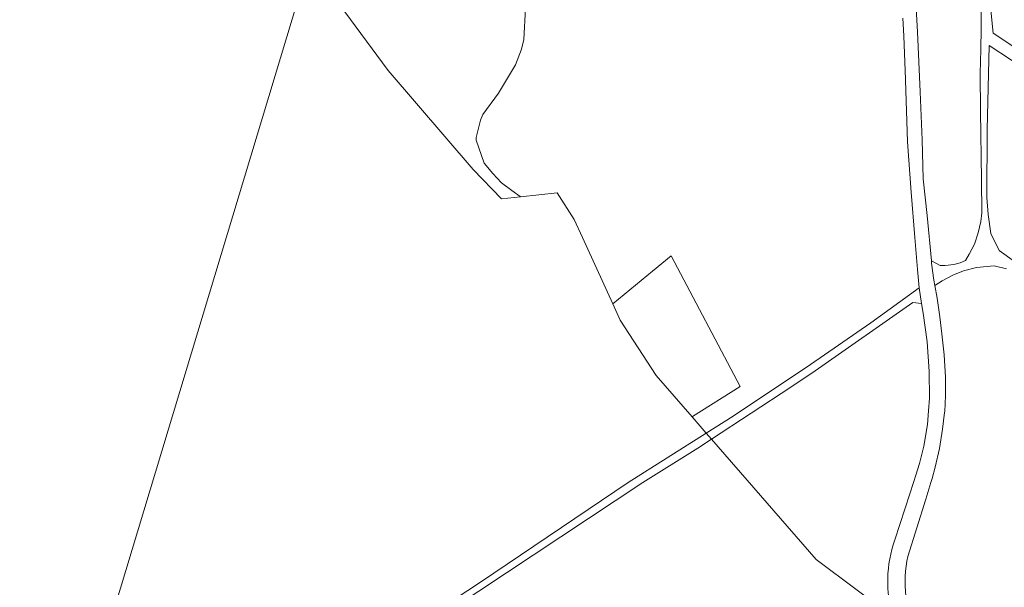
# Model space of a CAD drawing. Header units: metres. Extents: x 140853 to 145288, y 474558 to 480269.
# Tile 196 of 256: x 142968 to 143213, y 478974 to 479115. Entities that reach past the tile are written whole.
import ezdxf

# ---------------------------------------------------------------- set-up
doc = ezdxf.new("R2010")
doc.units = ezdxf.units.M
doc.header["$MEASUREMENT"] = 0
for name, color, linetype, lineweight in [('B-WE-GR-BOS_GEMENGD-G', 40, 'Continuous', 13), ('B-WE-GR-BOS_LOOF-G', 40, 'Continuous', 13), ('B-WE-GR-GROENVOORZIENING-G', 80, 'Continuous', 18), ('B-WE-GR-HOUTOPSTAND_LOOF-G', 40, 'Continuous', 13), ('B-WE-OG-HULPLIJN-G', 50, 'Continuous', 18), ('B-WE-OG-TERREIN_ONBEGROEID-G', 7, 'Continuous', 18), ('B-WE-VH-VERHARDING_ASFALT-G', 252, 'Continuous', 18), ('B-WE-VH-VERHARDING_HALFVERHARDING-G', 252, 'Continuous', 18)]:
    doc.layers.add(name, color=color, linetype=linetype, lineweight=lineweight)

msp = doc.modelspace()

# ---------------------------------------------------------------- linework, layer by layer
at = {"layer": 'B-WE-GR-BOS_GEMENGD-G', "ltscale": 0.2, "flags": 128}
msp.add_lwpolyline([(143208.99, 479119.747), (143209.781, 479111.49), (143224.01, 479102.033)], dxfattribs=at)
at = {"layer": 'B-WE-GR-BOS_LOOF-G', "ltscale": 0.2, "flags": 128}
for points in [[(143190.004, 479129.619), (143190.983, 479111.785), (143191.677, 479096.881), (143192.143, 479084.979), (143192.438, 479075.316), (143193.374, 479066.231), (143194.433, 479054.983), (143196.606, 479053.834), (143197.877, 479053.835), (143200.053, 479054.083), (143201.569, 479054.451), (143202.909, 479055.049), (143203.826, 479056.668), (143205.145, 479059.148), (143206.059, 479061.898), (143206.707, 479064.752), (143206.994, 479066.911), (143206.85, 479075.06), (143206.608, 479092.096), (143206.514, 479101.452), (143206.681, 479107.438), (143206.804, 479112.597), (143206.788, 479120.835)], [(143219.845, 479101.13), (143208.775, 479108.436), (143208.27, 479087.492), (143208.222, 479070.675), (143208.541, 479066.477), (143209.223, 479061.755), (143211.257, 479057.517), (143215.085, 479054.839)]]:
    msp.add_lwpolyline(points, dxfattribs=at)
msp.add_lwpolyline([(143213.111, 479053.039), (143210.003, 479053.727), (143205.678, 479053.359), (143202.429, 479052.536), (143199.775, 479051.429), (143197.081, 479050.016), (143195.295, 479048.886), (143195.873, 479045.693), (143196.53, 479041.06), (143197.039, 479036.848), (143197.641, 479031.631), (143197.935, 479026.111), (143197.933, 479021.611), (143197.758, 479017.621), (143197.727, 479017.356), (143197.235, 479013.215), (143196.494, 479008.442), (143195.41, 479003.774), (143194.646, 479000.959), (143194.346, 479000), (143193.06, 478995.888), (143188.61, 478981.664), (143188.61, 478981.664, 0.1728445), (143190.943, 478962.342)], format="xyb", dxfattribs=at)
msp.add_lwpolyline([(143192.014, 479044.394), (143189.876, 479044.666), (143165.564, 479027.67), (143159.598, 479023.634), (143139.904, 479010.715), (143165.886, 478980.904), (143175.996, 478973.28), (143179.757, 478970.444), (143184.831, 478966.617), (143184.831, 478966.617, -0.1557293), (143185.358, 478985.722), (143185.358, 478985.722), (143189.066, 478997.138), (143189.996, 479000), (143190.57, 479001.768), (143191.515, 479004.673), (143192.571, 479008.998), (143193.471, 479014.418), (143193.719, 479017.781), (143193.948, 479020.884), (143193.931, 479027.507), (143193.412, 479034.922), (143192.395, 479041.999), (143192.014, 479044.394)], format="xyb", close=True, dxfattribs=at)
at = {"layer": 'B-WE-GR-GROENVOORZIENING-G', "ltscale": 0.2, "flags": 128}
msp.add_lwpolyline([(142943.212, 478880.545), (142972.999, 478902.293), (142988.036, 478913.749), (142988.036, 478913.749, -0.0208241), (142991.401, 478916.097), (142991.401, 478916.097), (143000, 478921.588), (143012.122, 478929.121), (143028.546, 478939.818), (143082.534, 478975.299), (143119.187, 479000), (143138.573, 479012.243), (143135.049, 479016.286), (143126.105, 479026.548), (143117.183, 479040.305), (143115.342, 479044.342), (143107.836, 479060.797), (143105.816, 479065.227), (143101.591, 479071.821), (143092.443, 479070.841), (143087.764, 479070.34), (143080.703, 479077.648), (143059.61, 479102.218), (143035.267, 479135.246)], format="xyb", dxfattribs=at)
msp.add_lwpolyline([(143175.996, 478973.28), (143165.886, 478980.904), (143139.904, 479010.715), (143136.495, 479008.478), (143122.815, 479000), (143014.15, 478928.036)], dxfattribs=at)
at = {"layer": 'B-WE-GR-HOUTOPSTAND_LOOF-G', "ltscale": 0.2, "flags": 128}
msp.add_lwpolyline([(143093.716, 479117.648), (143093.292, 479109.936), (143092.711, 479107.513), (143091.252, 479103.611), (143086.994, 479096.569), (143083.134, 479091.277), (143082.537, 479089.872), (143081.431, 479085.61), (143081.45, 479084.937), (143083.408, 479079.25), (143085.558, 479076.65), (143087.698, 479074.305), (143090.262, 479072.439), (143092.335, 479070.921), (143092.443, 479070.841), (143101.591, 479071.821), (143105.816, 479065.227), (143107.836, 479060.797), (143115.342, 479044.342), (143125.22, 479052.454), (143129.854, 479056.26), (143147.018, 479023.82), (143135.142, 479016.345), (143135.049, 479016.286), (143138.573, 479012.243), (143145.28, 479016.479), (143164.466, 479029.293), (143179.395, 479039.585), (143191.399, 479048.298), (143190.978, 479052.804), (143190.376, 479060.805), (143189.421, 479072.05), (143188.554, 479084.49), (143188.017, 479099.825), (143187.98, 479099.965), (143187.568, 479110.786), (143187.343, 479115.184)], dxfattribs=at)
at = {"layer": 'B-WE-OG-HULPLIJN-G'}
msp.add_lwpolyline([(141484.938, 478467.493), (142922.898, 478740.923), (143043.789, 479141.528), (143928.198, 479351.369), (144042.725, 479840.999), (144698.079, 479872.794), (144672.627, 478988.916), (144742.617, 478639.181), (145060.75, 478225.858), (145035.298, 477659.922), (145054.388, 476896.862), (144768.066, 476833.275), (144755.342, 477825.251), (143616.428, 477755.303), (142541.14, 475313.514), (141510.39, 476108.367), (141014.104, 476776.044), (140988.652, 477462.798), (141421.313, 477755.303), (141484.938, 478467.493)], close=True, dxfattribs=at)
at = {"layer": 'B-WE-OG-TERREIN_ONBEGROEID-G', "ltscale": 0.2, "flags": 128}
msp.add_lwpolyline([(143035.267, 479135.246), (143059.61, 479102.218), (143080.703, 479077.648), (143087.764, 479070.34), (143092.443, 479070.841), (143092.335, 479070.921), (143090.262, 479072.439), (143087.698, 479074.305), (143085.558, 479076.65), (143083.408, 479079.25), (143081.45, 479084.937), (143081.431, 479085.61), (143082.537, 479089.872), (143083.134, 479091.277), (143086.994, 479096.569), (143091.252, 479103.611), (143092.711, 479107.513), (143093.292, 479109.936), (143093.716, 479117.648)], dxfattribs=at)
msp.add_lwpolyline([(143125.22, 479052.454), (143115.342, 479044.342), (143117.183, 479040.305), (143126.105, 479026.548), (143135.049, 479016.286), (143135.142, 479016.345), (143147.018, 479023.82), (143129.854, 479056.26), (143125.22, 479052.454)], close=True, dxfattribs=at)
at = {"layer": 'B-WE-VH-VERHARDING_ASFALT-G', "ltscale": 0.2, "flags": 128}
for points in [[(143190.943, 478962.342, -0.1728445), (143188.61, 478981.664), (143188.61, 478981.664), (143193.06, 478995.888), (143194.346, 479000), (143194.646, 479000.959), (143195.41, 479003.774), (143196.494, 479008.442), (143197.235, 479013.215), (143197.727, 479017.356), (143197.758, 479017.621), (143197.933, 479021.611), (143197.935, 479026.111), (143197.641, 479031.631), (143197.039, 479036.848), (143196.53, 479041.06), (143195.873, 479045.693), (143195.295, 479048.886), (143195.295, 479048.886), (143195.057, 479050.198), (143194.49, 479054.372), (143194.433, 479054.983), (143193.374, 479066.231), (143192.438, 479075.316), (143192.143, 479084.979), (143191.677, 479096.881), (143190.983, 479111.785), (143190.004, 479129.619)], [(143187.343, 479115.184), (143187.568, 479110.786), (143187.98, 479099.965), (143188.017, 479099.825), (143188.554, 479084.49), (143189.421, 479072.05), (143190.376, 479060.805), (143190.978, 479052.804), (143191.399, 479048.298), (143192.014, 479044.394), (143192.395, 479041.999), (143193.412, 479034.922), (143193.931, 479027.507), (143193.948, 479020.884), (143193.719, 479017.781), (143193.471, 479014.418), (143192.571, 479008.998), (143191.515, 479004.673), (143190.57, 479001.768), (143189.996, 479000), (143189.066, 478997.138), (143185.358, 478985.722), (143185.358, 478985.722, 0.1557293), (143184.831, 478966.617)], [(142958.721, 478889.319), (142987.134, 478910.661), (142987.134, 478910.661, -0.018958), (142991.811, 478913.904), (142991.811, 478913.904), (143000, 478919.133), (143014.15, 478928.036), (143122.815, 479000), (143136.495, 479008.478), (143139.904, 479010.715), (143138.573, 479012.243), (143119.187, 479000), (143082.534, 478975.299), (143028.546, 478939.818), (143012.122, 478929.121), (143000, 478921.588), (142991.401, 478916.097), (142991.401, 478916.097, 0.0208241), (142988.036, 478913.749), (142988.036, 478913.749), (142972.999, 478902.293), (142943.212, 478880.545)]]:
    msp.add_lwpolyline(points, format="xyb", dxfattribs=at)
at = {"layer": 'B-WE-VH-VERHARDING_HALFVERHARDING-G', "ltscale": 0.2, "flags": 128}
for points in [[(143206.788, 479120.835), (143206.804, 479112.597), (143206.681, 479107.438), (143206.514, 479101.452), (143206.608, 479092.096), (143206.85, 479075.06), (143206.994, 479066.911), (143206.707, 479064.752), (143206.059, 479061.898), (143205.145, 479059.148), (143203.826, 479056.668), (143202.909, 479055.049), (143201.569, 479054.451), (143200.053, 479054.083), (143197.877, 479053.835), (143196.606, 479053.834), (143194.433, 479054.983), (143194.49, 479054.372), (143195.057, 479050.198), (143195.295, 479048.886), (143197.081, 479050.016), (143199.775, 479051.429), (143202.429, 479052.536), (143205.678, 479053.359), (143210.003, 479053.727), (143213.111, 479053.039)], [(143224.01, 479102.033), (143209.781, 479111.49), (143208.99, 479119.747)], [(143215.085, 479054.839), (143211.257, 479057.517), (143209.223, 479061.755), (143208.541, 479066.477), (143208.222, 479070.675), (143208.27, 479087.492), (143208.775, 479108.436), (143219.845, 479101.13)]]:
    msp.add_lwpolyline(points, dxfattribs=at)
msp.add_lwpolyline([(143192.014, 479044.394), (143191.399, 479048.298), (143179.395, 479039.585), (143164.466, 479029.293), (143145.28, 479016.479), (143138.573, 479012.243), (143139.904, 479010.715), (143159.598, 479023.634), (143165.564, 479027.67), (143189.876, 479044.666), (143192.014, 479044.394)], close=True, dxfattribs=at)

doc.saveas('drawing.dxf')
